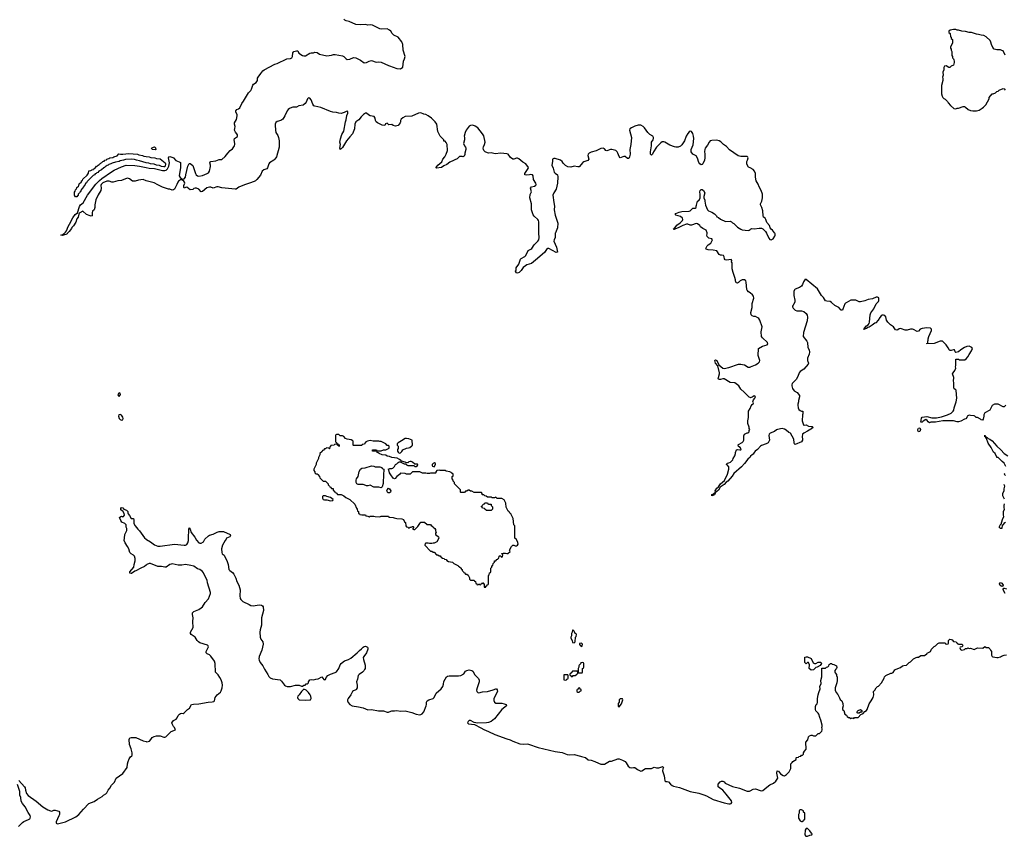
# Model space of a CAD drawing. Header units: inches. Extents: x 2494115 to 2685112, y 774173 to 915163.
# Tile 59 of 215: x 2537904 to 2554211, y 860008 to 873540. Entities that reach past the tile are written whole.
import ezdxf

# ---------------------------------------------------------------- set-up
doc = ezdxf.new("R2010")
doc.units = ezdxf.units.IN
doc.header["$MEASUREMENT"] = 0
for name, color, linetype in [('C5836', 7, 'Continuous'), ('C5837', 7, 'Continuous'), ('C5846', 7, 'Continuous'), ('C5847', 7, 'Continuous'), ('C5856', 7, 'Continuous'), ('C5857', 7, 'Continuous')]:
    doc.layers.add(name, color=color, linetype=linetype)

msp = doc.modelspace()

# ---------------------------------------------------------------- linework, layer by layer
at = {"layer": 'C5836', "color": 5, "elevation": 60}
for points in [[(2538696, 870000), (2538690, 869994), (2538670, 869981), (2538610, 869964), (2538588, 869968), (2538618, 869978), (2538626, 869974), (2538629, 869990), (2538642, 869998), (2538645, 870000)], [(2540000, 864501), (2539970, 864479), (2539910, 864453), (2539830, 864409), (2539810, 864404), (2539755, 864365), (2539750, 864362), (2539730, 864369), (2539729, 864390), (2539795, 864470), (2539799, 864510), (2539819, 864570), (2539819, 864610), (2539808, 864650), (2539789, 864669), (2539750, 864689), (2539730, 864709), (2539709, 864769), (2539689, 864810), (2539649, 864870), (2539635, 864910), (2539642, 864950), (2539644, 865010), (2539670, 865054), (2539676, 865076), (2539678, 865110), (2539667, 865133), (2539666, 865170), (2539646, 865190), (2539596, 865216), (2539580, 865240), (2539558, 865290), (2539562, 865298), (2539589, 865311), (2539610, 865302), (2539626, 865310), (2539638, 865330), (2539636, 865356), (2539615, 865395), (2539586, 865410), (2539580, 865420), (2539580, 865440), (2539590, 865454), (2539610, 865451), (2539631, 865431), (2539674, 865410), (2539694, 865390), (2539694, 865370), (2539702, 865350), (2539725, 865325), (2539750, 865274), (2539790, 865272), (2539796, 865250), (2539792, 865208), (2539796, 865190), (2539816, 865150), (2539859, 865099), (2539890, 865071), (2539973, 864953), (2540000, 864929)], [(2537890, 860934), (2537983, 860830), (2537993, 860810), (2538001, 860770), (2538018, 860718), (2538043, 860683), (2538176, 860590), (2538290, 860498), (2538370, 860447), (2538414, 860430), (2538434, 860426), (2538470, 860442), (2538490, 860442), (2538530, 860432), (2538550, 860422), (2538562, 860410), (2538565, 860370), (2538551, 860349), (2538508, 860250), (2538510, 860226), (2538530, 860216), (2538550, 860218), (2538663, 860250), (2538833, 860330), (2538882, 860370), (2538961, 860459), (2539051, 860549), (2539137, 860583), (2539190, 860625), (2539270, 860667), (2539292, 860688), (2539330, 860714), (2539346, 860730), (2539367, 860770), (2539396, 860804), (2539426, 860854), (2539475, 860905), (2539504, 860970), (2539614, 861050), (2539682, 861150), (2539689, 861210), (2539699, 861250), (2539715, 861290), (2539738, 861322), (2539760, 861340), (2539768, 861352), (2539769, 861390), (2539750, 861458), (2539723, 861530), (2539718, 861610), (2539730, 861637), (2539750, 861645), (2539830, 861643), (2539950, 861591), (2540000, 861578)], [(2537882, 860170), (2537950, 860238), (2537970, 860251), (2538050, 860285), (2538070, 860298), (2538079, 860310), (2538083, 860330), (2538078, 860350), (2538042, 860402), (2537995, 860495), (2537950, 860550), (2537930, 860590), (2537921, 860650), (2537909, 860690), (2537905, 860750), (2537866, 860866)]]:
    msp.add_lwpolyline(points, dxfattribs=at)
at = {"layer": 'C5836', "color": 5, "elevation": 80}
for points in [[(2539550, 867356), (2539530, 867330), (2539534, 867310), (2539550, 867298), (2539570, 867317), (2539575, 867330), (2539570, 867353)], [(2539570, 866995), (2539547, 866993), (2539540, 866970), (2539550, 866933), (2539570, 866913), (2539590, 866906), (2539610, 866911), (2539617, 866930), (2539614, 866954), (2539590, 866986)]]:
    msp.add_lwpolyline(points, close=True, dxfattribs=at)
at = {"layer": 'C5837', "color": 5, "elevation": 60}
for points in [[(2540000, 871170), (2539998, 871170), (2539890, 871202), (2539838, 871210), (2539803, 871223), (2539750, 871230), (2539657, 871223), (2539622, 871210), (2539570, 871201), (2539550, 871190), (2539490, 871181), (2539435, 871165), (2539416, 871150), (2539380, 871140), (2539371, 871130), (2539355, 871125), (2539338, 871110), (2539319, 871101), (2539311, 871090), (2539296, 871084), (2539258, 871050), (2539213, 871027), (2539196, 871010), (2539179, 871001), (2539171, 870990), (2539154, 870986), (2539142, 870970), (2539122, 870958), (2539022, 870858), (2539010, 870838), (2538995, 870825), (2538990, 870809), (2538954, 870766), (2538950, 870749), (2538937, 870743), (2538921, 870719), (2538910, 870689), (2538898, 870682), (2538895, 870670), (2538874, 870646), (2538870, 870629), (2538860, 870620), (2538850, 870602), (2538830, 870602), (2538820, 870620), (2538810, 870629), (2538810, 870682), (2538824, 870696), (2538830, 870722), (2538844, 870736), (2538850, 870758), (2538878, 870782), (2538886, 870794), (2538890, 870818), (2538926, 870854), (2538930, 870870), (2538943, 870877), (2538950, 870896), (2539019, 870961), (2539030, 870982), (2539045, 870995), (2539050, 871038), (2539080, 871040), (2539095, 871045), (2539098, 871050), (2539124, 871056), (2539129, 871070), (2539146, 871074), (2539166, 871094), (2539175, 871110), (2539187, 871113), (2539203, 871130), (2539221, 871139), (2539229, 871150), (2539245, 871155), (2539255, 871170), (2539267, 871173), (2539281, 871190), (2539304, 871196), (2539315, 871210), (2539341, 871219), (2539349, 871230), (2539382, 871238), (2539395, 871250), (2539444, 871256), (2539465, 871270), (2539518, 871282), (2539544, 871316), (2539571, 871311), (2539610, 871312), (2539710, 871324), (2539855, 871310), (2539878, 871298), (2539939, 871290), (2539959, 871279), (2540000, 871275)], [(2538645, 870000), (2538661, 870019), (2538677, 870043), (2538706, 870114), (2538730, 870151), (2538784, 870256), (2538825, 870310), (2538862, 870338), (2538897, 870443), (2538913, 870470), (2538956, 870504), (2539028, 870632), (2539165, 870815), (2539225, 870875), (2539267, 870910), (2539423, 871017), (2539470, 871044), (2539590, 871100), (2539670, 871129), (2539810, 871125), (2539890, 871114), (2540000, 871092)], [(2540000, 870872), (2539950, 870889), (2539870, 870882), (2539816, 870864), (2539790, 870862), (2539770, 870865), (2539723, 870903), (2539690, 870914), (2539656, 870904), (2539590, 870875), (2539528, 870872), (2539450, 870849), (2539429, 870850), (2539384, 870864), (2539350, 870866), (2539283, 870837), (2539256, 870810), (2539250, 870790), (2539253, 870750), (2539248, 870710), (2539201, 870639), (2539165, 870555), (2539151, 870471), (2539151, 870430), (2539136, 870390), (2539111, 870369), (2539103, 870337), (2539106, 870310), (2539102, 870290), (2539090, 870286), (2539070, 870289), (2539008, 870310), (2538950, 870368), (2538898, 870342), (2538887, 870333), (2538881, 870319), (2538871, 870269), (2538850, 870238), (2538835, 870185), (2538797, 870123), (2538770, 870094), (2538763, 870077), (2538724, 870030), (2538696, 870000)]]:
    msp.add_lwpolyline(points, dxfattribs=at)
at = {"layer": 'C5846', "color": 5, "elevation": 60}
for points in [[(2546775, 870000), (2546772, 869928), (2546756, 869890), (2546753, 869870), (2546796, 869770), (2546812, 869690), (2546790, 869684), (2546670, 869749), (2546650, 869749), (2546630, 869732), (2546598, 869682), (2546445, 869555), (2546415, 869525), (2546379, 869501), (2546304, 869476), (2546279, 869461), (2546245, 869435), (2546219, 869401), (2546210, 869382), (2546178, 869350), (2546150, 869338), (2546130, 869346), (2546122, 869362), (2546109, 869370), (2546122, 869378), (2546127, 869393), (2546129, 869430), (2546169, 869490), (2546199, 869570), (2546210, 869585), (2546270, 869617), (2546287, 869633), (2546325, 869715), (2546370, 869737), (2546385, 869750), (2546425, 869810), (2546460, 869840), (2546487, 869870), (2546500, 869890), (2546507, 869930), (2546504, 870000)], [(2550000, 869011), (2549975, 869030), (2549950, 869058), (2549945, 869070), (2549935, 869190), (2549928, 869210), (2549910, 869228), (2549870, 869229), (2549838, 869210), (2549810, 869184), (2549790, 869175), (2549770, 869178), (2549759, 869210), (2549759, 869230), (2549750, 869266), (2549719, 869350), (2549704, 869410), (2549702, 869510), (2549695, 869530), (2549698, 869550), (2549690, 869566), (2549610, 869557), (2549590, 869562), (2549577, 869577), (2549569, 869610), (2549558, 869630), (2549530, 869639), (2549510, 869639), (2549488, 869650), (2549449, 869709), (2549390, 869721), (2549306, 869726), (2549275, 869735), (2549269, 869750), (2549290, 869790), (2549309, 869811), (2549350, 869838), (2549378, 869890), (2549366, 869910), (2549320, 869920), (2549289, 869949), (2549282, 869970), (2549289, 869990), (2549289, 870000)], [(2550000, 867279), (2549985, 867285), (2549905, 867370), (2549850, 867419), (2549812, 867472), (2549750, 867522), (2549670, 867529), (2549570, 867588), (2549550, 867588), (2549510, 867575), (2549490, 867575), (2549481, 867581), (2549475, 867590), (2549477, 867610), (2549494, 867670), (2549495, 867690), (2549464, 867804), (2549430, 867848), (2549415, 867890), (2549430, 867905), (2549450, 867892), (2549481, 867821), (2549548, 867768), (2549570, 867758), (2549650, 867778), (2549810, 867831), (2549850, 867831), (2549876, 867824), (2549910, 867822), (2549970, 867782), (2550000, 867784)], [(2550000, 866288), (2549963, 866257), (2549910, 866184), (2549856, 866130), (2549730, 866022), (2549703, 865977), (2549630, 865895), (2549603, 865877), (2549570, 865839), (2549506, 865794), (2549479, 865741), (2549422, 865702), (2549428, 865712), (2549425, 865730), (2549450, 865776), (2549480, 865800), (2549510, 865851), (2549576, 865904), (2549629, 866010), (2549648, 866092), (2549648, 866128), (2549622, 866162), (2549609, 866170), (2549610, 866174), (2549626, 866190), (2549650, 866196), (2549678, 866210), (2549714, 866246), (2549722, 866270), (2549749, 866311), (2549762, 866350), (2549762, 866370), (2549778, 866410), (2549790, 866418), (2549830, 866412), (2549850, 866414), (2549855, 866430), (2549838, 866450), (2549810, 866468), (2549806, 866494), (2549810, 866502), (2549870, 866532), (2549888, 866550), (2549895, 866570), (2549899, 866610), (2549896, 866644), (2549909, 866671), (2549950, 866694), (2549970, 866694), (2549987, 866713), (2549988, 866732), (2549998, 866750), (2549988, 866768), (2549988, 866790), (2549962, 866850), (2549962, 866890), (2549975, 866950), (2549975, 867050), (2550000, 867099)], [(2540000, 864929), (2540004, 864924), (2540070, 864889), (2540137, 864837), (2540190, 864817), (2540230, 864814), (2540470, 864851), (2540628, 864832), (2540650, 864834), (2540670, 864844), (2540690, 864870), (2540700, 864910), (2540700, 864990), (2540705, 865050), (2540703, 865090), (2540710, 865118), (2540730, 865098), (2540744, 865044), (2540806, 864966), (2540833, 864913), (2540870, 864871), (2540890, 864867), (2540910, 864867), (2540950, 864887), (2540973, 864930), (2541030, 864987), (2541050, 864997), (2541110, 865013), (2541173, 865047), (2541210, 865059), (2541278, 865058), (2541392, 865010), (2541394, 864990), (2541382, 864970), (2541331, 864949), (2541325, 864930), (2541308, 864912), (2541264, 864830), (2541247, 864773), (2541251, 864711), (2541256, 864690), (2541289, 864669), (2541297, 864657), (2541342, 864562), (2541358, 864510), (2541369, 864430), (2541386, 864410), (2541430, 864381), (2541452, 864352), (2541484, 864284), (2541500, 864230), (2541536, 864170), (2541558, 864090), (2541550, 863990), (2541557, 863950), (2541565, 863930), (2541598, 863898), (2541706, 863850), (2541732, 863830), (2541772, 863828), (2541870, 863845), (2541910, 863838), (2541927, 863827), (2541938, 863810), (2541943, 863750), (2541910, 863630), (2541910, 863508), (2541886, 863430), (2541880, 863390), (2541885, 863305), (2541897, 863277), (2541931, 863230), (2541937, 863190), (2541914, 863090), (2541868, 862990), (2541864, 862950), (2541868, 862928), (2541888, 862888), (2541930, 862832), (2541957, 862777), (2542013, 862690), (2542030, 862655), (2542050, 862634), (2542090, 862616), (2542218, 862598), (2542241, 862581), (2542290, 862514), (2542304, 862504), (2542332, 862492), (2542390, 862491), (2542470, 862511), (2542530, 862512), (2542570, 862494), (2542590, 862494), (2542610, 862514), (2542630, 862514), (2542648, 862532), (2542670, 862534), (2542688, 862552), (2542689, 862570), (2542710, 862598), (2542730, 862605), (2542770, 862599), (2542811, 862611), (2542850, 862616), (2542910, 862652), (2542944, 862604), (2542950, 862601), (2542970, 862606), (2542982, 862638), (2543009, 862670), (2543050, 862696), (2543130, 862723), (2543150, 862734), (2543192, 862790), (2543213, 862847), (2543229, 862871), (2543260, 862900), (2543284, 862916), (2543350, 862940), (2543390, 862962), (2543494, 863046), (2543530, 863084), (2543567, 863113), (2543590, 863141), (2543610, 863154), (2543630, 863159), (2543663, 863143), (2543671, 863130), (2543671, 863110), (2543647, 863050), (2543601, 862990), (2543594, 862970), (2543597, 862937), (2543625, 862845), (2543627, 862810), (2543624, 862790), (2543617, 862770), (2543603, 862750), (2543583, 862730), (2543527, 862690), (2543511, 862670), (2543499, 862610), (2543485, 862570), (2543495, 862510), (2543491, 862470), (2543479, 862441), (2543470, 862434), (2543430, 862421), (2543416, 862410), (2543388, 862350), (2543346, 862294), (2543335, 862270), (2543334, 862250), (2543345, 862225), (2543374, 862194), (2543410, 862172), (2543514, 862154), (2543590, 862136), (2543670, 862105), (2543730, 862107), (2543849, 862089), (2543930, 862088), (2543990, 862063), (2544010, 862064), (2544050, 862083), (2544070, 862086), (2544110, 862085), (2544150, 862090), (2544210, 862080), (2544290, 862088), (2544400, 862060), (2544470, 862033), (2544530, 862022), (2544550, 862026), (2544570, 862038), (2544596, 862070), (2544634, 862170), (2544640, 862190), (2544641, 862230), (2544650, 862250), (2544679, 862270), (2544750, 862294), (2544770, 862308), (2544802, 862378), (2544882, 862450), (2544910, 862492), (2544923, 862530), (2544927, 862573), (2544972, 862648), (2544990, 862659), (2545015, 862665), (2545170, 862668), (2545210, 862675), (2545258, 862702), (2545290, 862745), (2545310, 862758), (2545350, 862765), (2545390, 862756), (2545410, 862742), (2545441, 862681), (2545502, 862622), (2545515, 862595), (2545515, 862570), (2545510, 862550), (2545479, 862470), (2545471, 862430), (2545475, 862410), (2545490, 862391), (2545510, 862388), (2545570, 862402), (2545650, 862410), (2545745, 862435), (2545790, 862454), (2545802, 862450), (2545814, 862434), (2545819, 862410), (2545757, 862290), (2545756, 862256), (2545767, 862230), (2545790, 862216), (2545888, 862212), (2545930, 862202), (2545961, 862190), (2545966, 862170), (2545888, 862110), (2545768, 861952), (2545710, 861910), (2545670, 861893), (2545634, 861886), (2545484, 861884), (2545430, 861892), (2545370, 861927), (2545350, 861927), (2545330, 861912), (2545318, 861890), (2545339, 861870), (2545439, 861859), (2545544, 861804), (2545590, 861775), (2545670, 861745), (2545776, 861696), (2545970, 861623), (2546030, 861607), (2546070, 861586), (2546190, 861540), (2546248, 861532), (2546310, 861539), (2546330, 861536), (2546490, 861480), (2546773, 861413), (2546890, 861395), (2546970, 861365), (2547010, 861358), (2547090, 861362), (2547190, 861337), (2547210, 861328), (2547273, 861313), (2547317, 861277), (2547370, 861268), (2547430, 861250), (2547490, 861218), (2547530, 861204), (2547570, 861202), (2547590, 861205), (2547670, 861253), (2547705, 861255), (2547809, 861291), (2547830, 861291), (2547890, 861271), (2547930, 861247), (2547950, 861223), (2547982, 861170), (2548010, 861147), (2548030, 861143), (2548070, 861150), (2548090, 861148), (2548134, 861114), (2548190, 861087), (2548210, 861090), (2548270, 861129), (2548367, 861133), (2548410, 861151), (2548450, 861142), (2548490, 861145), (2548542, 861158), (2548550, 861164), (2548567, 861150), (2548556, 861124), (2548552, 861090), (2548580, 861010), (2548586, 860970), (2548587, 860927), (2548598, 860918), (2548630, 860916), (2548650, 860908), (2548683, 860870), (2548708, 860850), (2548730, 860841), (2548830, 860818), (2549010, 860748), (2549150, 860720), (2549236, 860696), (2549279, 860679), (2549390, 860618), (2549570, 860564), (2549650, 860546), (2549670, 860546), (2549688, 860552), (2549701, 860570), (2549694, 860594), (2549607, 860707), (2549547, 860770), (2549492, 860810), (2549475, 860830), (2549475, 860870), (2549507, 860913), (2549530, 860922), (2549550, 860920), (2549570, 860909), (2549590, 860889), (2549710, 860835), (2549823, 860803), (2549950, 860757), (2549970, 860754), (2549990, 860758), (2550000, 860763)], [(2540000, 861578), (2540010, 861576), (2540054, 861586), (2540078, 861610), (2540096, 861644), (2540130, 861662), (2540170, 861671), (2540230, 861671), (2540290, 861651), (2540310, 861651), (2540323, 861657), (2540410, 861742), (2540486, 861770), (2540468, 861810), (2540449, 861829), (2540429, 861869), (2540424, 861890), (2540450, 861925), (2540493, 861950), (2540510, 861972), (2540529, 862010), (2540549, 862030), (2540570, 862045), (2540590, 862046), (2540610, 862041), (2540630, 862056), (2540684, 862110), (2540719, 862130), (2540750, 862191), (2540782, 862198), (2540870, 862204), (2541026, 862230), (2541090, 862234), (2541118, 862242), (2541129, 862251), (2541143, 862310), (2541156, 862330), (2541173, 862350), (2541230, 862398), (2541243, 862417), (2541260, 862470), (2541261, 862510), (2541256, 862550), (2541239, 862599), (2541219, 862639), (2541190, 862683), (2541147, 862727), (2541141, 862870), (2541132, 862910), (2541070, 862995), (2541050, 863014), (2541009, 863029), (2540994, 863050), (2540993, 863070), (2541029, 863150), (2541023, 863163), (2541013, 863173), (2540890, 863216), (2540864, 863230), (2540845, 863250), (2540809, 863310), (2540746, 863350), (2540732, 863370), (2540734, 863390), (2540778, 863470), (2540769, 863570), (2540779, 863630), (2540764, 863684), (2540767, 863710), (2540790, 863731), (2540870, 863767), (2540910, 863793), (2540930, 863813), (2540978, 863882), (2541030, 863945), (2541066, 864030), (2541066, 864050), (2541013, 864210), (2541007, 864250), (2540974, 864314), (2540950, 864374), (2540930, 864397), (2540887, 864427), (2540850, 864440), (2540790, 864483), (2540736, 864496), (2540650, 864510), (2540590, 864502), (2540530, 864502), (2540430, 864523), (2540410, 864520), (2540389, 864511), (2540330, 864469), (2540310, 864469), (2540250, 864478), (2540190, 864479), (2540070, 864529), (2540050, 864529), (2540011, 864510), (2540000, 864501)]]:
    msp.add_lwpolyline(points, dxfattribs=at)
at = {"layer": 'C5846', "color": 5}
for points, elevation in [([(2543190, 866666), (2543150, 866666), (2543138, 866662), (2543134, 866650), (2543134, 866550), (2543138, 866538), (2543153, 866533), (2543158, 866518), (2543173, 866513), (2543178, 866498), (2543193, 866493), (2543194, 866470), (2543187, 866467), (2543182, 866482), (2543168, 866488), (2543162, 866502), (2543130, 866506), (2543118, 866502), (2543112, 866488), (2543058, 866482), (2543053, 866467), (2543038, 866462), (2543034, 866430), (2543030, 866426), (2543022, 866442), (2542990, 866446), (2542978, 866442), (2542973, 866427), (2542950, 866426), (2542933, 866407), (2542918, 866402), (2542913, 866387), (2542874, 866350), (2542874, 866330), (2542853, 866287), (2542852, 866268), (2542812, 866190), (2542812, 866168), (2542774, 866090), (2542774, 866070), (2542794, 866050), (2542794, 866030), (2542810, 866014), (2542830, 866014), (2542842, 866002), (2542872, 865972), (2542874, 865950), (2542930, 865894), (2542970, 865894), (2543014, 865850), (2543014, 865830), (2543034, 865810), (2543038, 865798), (2543050, 865794), (2543070, 865774), (2543090, 865774), (2543094, 865770), (2543098, 865738), (2543112, 865732), (2543118, 865718), (2543134, 865710), (2543138, 865698), (2543150, 865694), (2543170, 865674), (2543230, 865674), (2543274, 865650), (2543304, 865624), (2543374, 865590), (2543454, 865510), (2543484, 865444), (2543494, 865430), (2543498, 865398), (2543514, 865390), (2543518, 865358), (2543532, 865352), (2543538, 865338), (2543573, 865333), (2543630, 865334), (2543638, 865318), (2543670, 865314), (2543690, 865302), (2543710, 865312), (2543768, 865312), (2543790, 865305), (2543870, 865302), (2543890, 865312), (2543990, 865314), (2544010, 865312), (2544018, 865298), (2544030, 865294), (2544090, 865292), (2544104, 865284), (2544130, 865282), (2544150, 865272), (2544231, 865271), (2544258, 865258), (2544278, 865218), (2544294, 865210), (2544302, 865150), (2544310, 865134), (2544330, 865132), (2544350, 865114), (2544362, 865118), (2544366, 865130), (2544390, 865131), (2544410, 865142), (2544420, 865140), (2544434, 865130), (2544414, 865110), (2544418, 865098), (2544430, 865094), (2544450, 865094), (2544500, 865140), (2544530, 865194), (2544550, 865214), (2544610, 865212), (2544650, 865174), (2544710, 865172), (2544720, 865160), (2544744, 865144), (2544752, 865132), (2544782, 865110), (2544792, 865090), (2544792, 865070), (2544802, 865050), (2544792, 865030), (2544792, 865010), (2544837, 864977), (2544842, 864970), (2544845, 864950), (2544812, 864888), (2544770, 864868), (2544750, 864868), (2544730, 864858), (2544690, 864858), (2544667, 864867), (2544633, 864867), (2544618, 864862), (2544614, 864830), (2544710, 864734), (2544732, 864732), (2544750, 864714), (2544770, 864714), (2544810, 864674), (2544832, 864672), (2544850, 864654), (2544870, 864654), (2544878, 864638), (2544894, 864630), (2544898, 864618), (2544932, 864612), (2544938, 864598), (2544970, 864594), (2544978, 864578), (2545004, 864564), (2545073, 864553), (2545094, 864530), (2545158, 864498), (2545170, 864482), (2545190, 864474), (2545214, 864450), (2545218, 864438), (2545234, 864430), (2545234, 864410), (2545253, 864393), (2545258, 864378), (2545270, 864374), (2545290, 864354), (2545310, 864354), (2545333, 864333), (2545352, 864292), (2545354, 864270), (2545370, 864254), (2545430, 864254), (2545438, 864238), (2545454, 864230), (2545458, 864198), (2545473, 864193), (2545478, 864178), (2545490, 864174), (2545502, 864178), (2545510, 864194), (2545518, 864178), (2545530, 864174), (2545542, 864178), (2545547, 864193), (2545562, 864198), (2545570, 864214), (2545578, 864198), (2545594, 864190), (2545594, 864150), (2545598, 864138), (2545610, 864134), (2545622, 864138), (2545627, 864153), (2545642, 864158), (2545647, 864173), (2545662, 864178), (2545666, 864190), (2545666, 864330), (2545682, 864338), (2545687, 864373), (2545702, 864378), (2545706, 864390), (2545706, 864450), (2545726, 864470), (2545726, 864490), (2545742, 864498), (2545746, 864530), (2545766, 864550), (2545770, 864574), (2545790, 864574), (2545807, 864593), (2545822, 864598), (2545827, 864613), (2545842, 864618), (2545846, 864650), (2545850, 864654), (2545873, 864653), (2545878, 864638), (2545890, 864634), (2545902, 864638), (2545906, 864670), (2545887, 864687), (2545887, 864693), (2545910, 864702), (2545950, 864702), (2545970, 864692), (2545990, 864694), (2546026, 864730), (2546018, 864750), (2546048, 864810), (2546070, 864832), (2546090, 864832), (2546110, 864822), (2546130, 864822), (2546150, 864834), (2546158, 864850), (2546156, 864876), (2546130, 864926), (2546106, 864950), (2546106, 865150), (2546088, 865168), (2546075, 865275), (2546038, 865350), (2546023, 865363), (2546010, 865386), (2545996, 865396), (2545960, 865460), (2545954, 865530), (2545930, 865586), (2545887, 865607), (2545810, 865606), (2545790, 865626), (2545770, 865618), (2545730, 865618), (2545710, 865626), (2545650, 865626), (2545630, 865646), (2545607, 865647), (2545590, 865666), (2545570, 865666), (2545566, 865670), (2545566, 865690), (2545550, 865706), (2545430, 865706), (2545390, 865728), (2545368, 865728), (2545350, 865746), (2545330, 865746), (2545312, 865728), (2545290, 865726), (2545270, 865706), (2545210, 865706), (2545206, 865710), (2545206, 865750), (2545106, 865850), (2545106, 865870), (2545086, 865890), (2545086, 865910), (2545066, 865930), (2545066, 865970), (2545082, 865978), (2545086, 866010), (2545063, 866023), (2545050, 866038), (2545027, 866047), (2544970, 866058), (2544950, 866068), (2544870, 866068), (2544850, 866074), (2544813, 866067), (2544794, 866050), (2544794, 866030), (2544790, 866026), (2544710, 866026), (2544690, 866018), (2544650, 866018), (2544630, 866026), (2544573, 866027), (2544530, 866046), (2544410, 866046), (2544370, 866006), (2544313, 866007), (2544290, 866018), (2544210, 866028), (2544196, 866004), (2544148, 865972), (2544121, 865939), (2544110, 865933), (2544090, 865945), (2544050, 865995), (2544031, 866030), (2544018, 866078), (2544006, 866094), (2544036, 866104), (2544070, 866105), (2544086, 866110), (2544110, 866134), (2544126, 866170), (2544150, 866182), (2544170, 866202), (2544188, 866212), (2544214, 866214), (2544214, 866210), (2544270, 866182), (2544298, 866178), (2544310, 866162), (2544333, 866153), (2544432, 866152), (2544450, 866134), (2544470, 866134), (2544490, 866154), (2544498, 866170), (2544490, 866175), (2544450, 866175), (2544410, 866209), (2544390, 866217), (2544370, 866219), (2544350, 866214), (2544330, 866198), (2544300, 866200), (2544286, 866210), (2544226, 866226), (2544226, 866230), (2544215, 866235), (2544194, 866254), (2544155, 866275), (2544070, 866285), (2544030, 866304), (2543990, 866309), (2543970, 866322), (2543906, 866330), (2543858, 866350), (2543843, 866363), (2543826, 866370), (2543822, 866382), (2543746, 866390), (2543746, 866410), (2543750, 866414), (2543812, 866412), (2543818, 866398), (2543830, 866394), (2543890, 866394), (2543930, 866412), (2543967, 866413), (2544022, 866438), (2544026, 866470), (2544010, 866486), (2543990, 866486), (2543966, 866510), (2543890, 866548), (2543870, 866548), (2543850, 866555), (2543756, 866556), (2543710, 866568), (2543664, 866556), (2543638, 866542), (2543632, 866528), (2543618, 866522), (2543613, 866507), (2543578, 866502), (2543570, 866486), (2543430, 866486), (2543426, 866490), (2543426, 866550), (2543422, 866562), (2543396, 866576), (2543330, 866586), (2543302, 866602), (2543275, 866635), (2543250, 866646), (2543210, 866646)], 80), ([(2544310, 866602), (2544290, 866599), (2544230, 866559), (2544172, 866530), (2544154, 866510), (2544154, 866490), (2544174, 866470), (2544173, 866433), (2544164, 866416), (2544162, 866390), (2544170, 866374), (2544190, 866354), (2544210, 866362), (2544235, 866385), (2544250, 866412), (2544310, 866442), (2544344, 866444), (2544366, 866450), (2544400, 866480), (2544408, 866490), (2544406, 866570), (2544350, 866595)], 80), ([(2543792, 866132), (2543870, 866132), (2543900, 866120), (2543910, 866105), (2543934, 866094), (2543937, 866077), (2543929, 866011), (2543926, 865854), (2543910, 865798), (2543890, 865782), (2543850, 865795), (2543770, 865795), (2543710, 865829), (2543670, 865815), (2543650, 865814), (2543610, 865833), (2543590, 865837), (2543510, 865837), (2543490, 865848), (2543479, 865870), (2543478, 865910), (2543485, 865930), (2543512, 865970), (2543528, 866052), (2543546, 866094), (2543570, 866107), (2543626, 866114), (2543730, 866145), (2543770, 866142)], 80), ([(2544774, 866194), (2544750, 866188), (2544738, 866170), (2544738, 866150), (2544743, 866143), (2544770, 866132), (2544789, 866170), (2544788, 866188)], 80), ([(2544010, 865697), (2544002, 865702), (2543984, 865730), (2543990, 865750), (2544010, 865776), (2544030, 865765), (2544052, 865732), (2544047, 865710), (2544030, 865698)], 80), ([(2542970, 865649), (2542931, 865649), (2542921, 865639), (2542919, 865610), (2542932, 865590), (2542950, 865583), (2542990, 865584), (2543050, 865568), (2543088, 865572), (2543098, 865590), (2543050, 865624), (2542990, 865639)], 80), ([(2549370, 865648), (2549366, 865650), (2549369, 865651), (2549370, 865671), (2549396, 865684), (2549410, 865702), (2549420, 865700), (2549422, 865690), (2549411, 865669), (2549382, 865658)], 60), ([(2545670, 865514), (2545710, 865514), (2545714, 865510), (2545714, 865490), (2545734, 865470), (2545734, 865430), (2545710, 865406), (2545630, 865406), (2545622, 865422), (2545607, 865427), (2545602, 865442), (2545570, 865446), (2545562, 865462), (2545550, 865466), (2545548, 865472), (2545562, 865478), (2545567, 865493), (2545587, 865513), (2545602, 865518), (2545610, 865534), (2545650, 865534), (2545658, 865518)], 80), ([(2547070, 863426), (2547058, 863422), (2547054, 863390), (2547042, 863370), (2547042, 863330), (2547032, 863310), (2547032, 863290), (2547054, 863250), (2547058, 863218), (2547090, 863214), (2547106, 863230), (2547108, 863310), (2547122, 863318), (2547126, 863350), (2547122, 863362), (2547106, 863370), (2547090, 863406)], 80), ([(2547210, 863206), (2547178, 863202), (2547174, 863190), (2547178, 863178), (2547193, 863173), (2547198, 863158), (2547210, 863154), (2547222, 863158), (2547226, 863190)], 80), ([(2547230, 862886), (2547198, 862882), (2547193, 862867), (2547170, 862846), (2547162, 862830), (2547162, 862810), (2547154, 862790), (2547154, 862730), (2547158, 862718), (2547170, 862714), (2547210, 862714), (2547222, 862718), (2547226, 862730), (2547226, 862790), (2547242, 862798), (2547246, 862810), (2547246, 862870), (2547242, 862882)], 80), ([(2546970, 862686), (2546930, 862686), (2546918, 862682), (2546914, 862670), (2546914, 862610), (2546918, 862598), (2546950, 862594), (2546962, 862598), (2546967, 862613), (2546982, 862618), (2546986, 862630), (2546986, 862670), (2546982, 862682)], 80), ([(2547130, 862746), (2547070, 862746), (2547058, 862742), (2547053, 862727), (2547038, 862722), (2547033, 862707), (2547018, 862702), (2547014, 862690), (2547018, 862678), (2547033, 862673), (2547038, 862658), (2547050, 862654), (2547062, 862658), (2547070, 862674), (2547110, 862674), (2547122, 862678), (2547127, 862693), (2547142, 862698), (2547146, 862710), (2547142, 862742)], 80), ([(2542610, 862446), (2542572, 862408), (2542532, 862350), (2542512, 862330), (2542505, 862310), (2542511, 862290), (2542534, 862270), (2542630, 862263), (2542710, 862267), (2542718, 862270), (2542729, 862291), (2542724, 862330), (2542714, 862350), (2542689, 862390), (2542650, 862428)], 60), ([(2547170, 862466), (2547158, 862462), (2547153, 862447), (2547138, 862442), (2547134, 862430), (2547134, 862410), (2547150, 862394), (2547170, 862394), (2547187, 862413), (2547202, 862418), (2547206, 862430), (2547202, 862442), (2547187, 862447), (2547182, 862462)], 80), ([(2547890, 862286), (2547850, 862286), (2547834, 862270), (2547832, 862228), (2547814, 862210), (2547814, 862170), (2547818, 862158), (2547830, 862154), (2547870, 862202), (2547894, 862270)], 80)]:
    msp.add_lwpolyline(points, close=True, dxfattribs=dict(at, elevation=elevation))
at = {"layer": 'C5847', "color": 5, "elevation": 60}
for points in [[(2540000, 871092), (2540050, 871082), (2540134, 871074), (2540270, 871043), (2540310, 871041), (2540330, 871049), (2540350, 871069), (2540376, 871110), (2540383, 871170), (2540367, 871253), (2540373, 871267), (2540389, 871271), (2540438, 871258), (2540450, 871250), (2540490, 871206), (2540546, 871186), (2540570, 871172), (2540570, 871090), (2540548, 870950), (2540563, 870923), (2540584, 870910), (2540590, 870901), (2540610, 870897), (2540630, 870903), (2540651, 870929), (2540654, 870970), (2540670, 871041), (2540690, 871114), (2540710, 871155), (2540730, 871155), (2540770, 871121), (2540814, 870990), (2540827, 870967), (2540850, 870950), (2540870, 870947), (2540930, 870959), (2541011, 870989), (2541030, 871000), (2541047, 871030), (2541065, 871105), (2541065, 871130), (2541053, 871170), (2541058, 871182), (2541070, 871190), (2541150, 871199), (2541210, 871223), (2541250, 871225), (2541309, 871271), (2541349, 871330), (2541389, 871370), (2541430, 871398), (2541462, 871450), (2541469, 871470), (2541469, 871490), (2541454, 871550), (2541459, 871570), (2541510, 871606), (2541513, 871613), (2541513, 871630), (2541501, 871650), (2541476, 871676), (2541464, 871710), (2541465, 871735), (2541473, 871770), (2541460, 871810), (2541462, 871830), (2541494, 871886), (2541508, 871948), (2541508, 871970), (2541484, 872010), (2541485, 872030), (2541502, 872050), (2541530, 872061), (2541550, 872081), (2541584, 872150), (2541612, 872188), (2541692, 872330), (2541731, 872369), (2541745, 872390), (2541764, 872456), (2541774, 872470), (2541819, 872501), (2541841, 872530), (2541845, 872570), (2541852, 872588), (2541896, 872650), (2541929, 872690), (2541953, 872710), (2542130, 872801), (2542170, 872815), (2542330, 872889), (2542390, 872894), (2542412, 872910), (2542421, 872930), (2542426, 872990), (2542447, 873013), (2542490, 873025), (2542510, 873022), (2542525, 872985), (2542590, 872945), (2542610, 872941), (2542637, 872943), (2542710, 872985), (2542731, 872991), (2542768, 872992), (2542790, 873002), (2542830, 872998), (2542870, 872971), (2542990, 872941), (2543070, 872951), (2543104, 872964), (2543130, 872965), (2543250, 872941), (2543270, 872931), (2543310, 872891), (2543330, 872881), (2543370, 872883), (2543430, 872911), (2543470, 872906), (2543551, 872871), (2543610, 872826), (2543650, 872831), (2543690, 872851), (2543730, 872861), (2543810, 872836), (2543850, 872841), (2543890, 872838), (2544010, 872778), (2544030, 872776), (2544151, 872731), (2544210, 872727), (2544249, 872751), (2544263, 872850), (2544279, 872890), (2544287, 872930), (2544257, 873037), (2544250, 873130), (2544234, 873174), (2544170, 873249), (2544103, 873283), (2544074, 873310), (2544050, 873349), (2544030, 873369), (2543990, 873389), (2543890, 873384), (2543870, 873389), (2543749, 873449), (2543710, 873454), (2543670, 873449), (2543630, 873459), (2543550, 873454), (2543470, 873461), (2543362, 873510), (2543310, 873521), (2543290, 873533), (2543270, 873550)], [(2546504, 870000), (2546502, 870050), (2546504, 870190), (2546498, 870210), (2546485, 870230), (2546424, 870284), (2546408, 870308), (2546382, 870390), (2546382, 870490), (2546355, 870590), (2546358, 870642), (2546383, 870690), (2546364, 870750), (2546382, 870770), (2546430, 870782), (2546450, 870796), (2546456, 870810), (2546454, 870830), (2546415, 870890), (2546411, 870950), (2546397, 870970), (2546370, 870973), (2546350, 870967), (2546290, 870966), (2546269, 870970), (2546269, 870990), (2546328, 871072), (2546330, 871090), (2546289, 871150), (2546239, 871179), (2546170, 871235), (2546150, 871244), (2546130, 871247), (2546090, 871229), (2546070, 871229), (2546035, 871255), (2545993, 871310), (2545970, 871319), (2545870, 871329), (2545777, 871317), (2545710, 871334), (2545670, 871329), (2545650, 871333), (2545612, 871352), (2545592, 871372), (2545584, 871390), (2545581, 871410), (2545586, 871434), (2545605, 871470), (2545611, 871509), (2545590, 871618), (2545570, 871650), (2545490, 871748), (2545450, 871778), (2545409, 871791), (2545370, 871789), (2545350, 871775), (2545298, 871710), (2545281, 871670), (2545266, 871610), (2545271, 871590), (2545271, 871550), (2545256, 871490), (2545271, 871450), (2545285, 871430), (2545291, 871411), (2545291, 871390), (2545276, 871330), (2545275, 871305), (2545264, 871276), (2545250, 871268), (2545234, 871274), (2545187, 871273), (2545150, 871235), (2545110, 871219), (2545090, 871204), (2545030, 871179), (2544978, 871142), (2544930, 871118), (2544890, 871090), (2544810, 871079), (2544803, 871083), (2544801, 871090), (2544815, 871105), (2544830, 871130), (2544893, 871187), (2544913, 871230), (2544947, 871270), (2544970, 871310), (2544989, 871370), (2544982, 871470), (2544970, 871506), (2544950, 871526), (2544930, 871526), (2544926, 871550), (2544868, 871610), (2544829, 871689), (2544814, 871810), (2544784, 871850), (2544722, 871910), (2544670, 871949), (2544630, 871969), (2544597, 871977), (2544550, 871997), (2544509, 871989), (2544397, 871943), (2544290, 871933), (2544250, 871915), (2544221, 871890), (2544211, 871870), (2544211, 871850), (2544205, 871830), (2544191, 871810), (2544170, 871789), (2544130, 871775), (2544090, 871789), (2544070, 871802), (2544020, 871800), (2544007, 871807), (2543990, 871826), (2543965, 871815), (2543951, 871789), (2543906, 871790), (2543830, 871829), (2543808, 871850), (2543798, 871870), (2543794, 871910), (2543776, 871936), (2543707, 871947), (2543682, 871962), (2543650, 871989), (2543630, 871992), (2543599, 871970), (2543559, 871930), (2543520, 871880), (2543470, 871846), (2543457, 871810), (2543449, 871730), (2543414, 871650), (2543370, 871601), (2543318, 871530), (2543250, 871424), (2543230, 871399), (2543210, 871388), (2543204, 871410), (2543216, 871470), (2543209, 871510), (2543216, 871564), (2543240, 871640), (2543270, 871692), (2543299, 871850), (2543310, 871882), (2543323, 871950), (2543338, 871990), (2543336, 872016), (2543330, 872022), (2543310, 872019), (2543279, 872001), (2543230, 871986), (2543190, 871990), (2543150, 872004), (2543090, 872008), (2543050, 872016), (2542890, 872086), (2542790, 872108), (2542775, 872115), (2542759, 872139), (2542732, 872212), (2542710, 872237), (2542690, 872244), (2542670, 872227), (2542647, 872173), (2542631, 872149), (2542599, 872121), (2542529, 872111), (2542490, 872091), (2542470, 872088), (2542430, 872091), (2542410, 872086), (2542370, 872068), (2542349, 872051), (2542332, 872030), (2542295, 871945), (2542263, 871890), (2542231, 871869), (2542168, 871852), (2542146, 871834), (2542136, 871810), (2542134, 871790), (2542138, 871710), (2542148, 871668), (2542180, 871620), (2542193, 871590), (2542204, 871530), (2542202, 871430), (2542156, 871270), (2542132, 871230), (2542113, 871210), (2542039, 871170), (2542028, 871150), (2542010, 871083), (2541995, 871070), (2541950, 871050), (2541922, 871030), (2541890, 870961), (2541831, 870889), (2541810, 870870), (2541790, 870857), (2541708, 870832), (2541630, 870803), (2541536, 870764), (2541490, 870734), (2541470, 870729), (2541250, 870756), (2541190, 870769), (2541170, 870769), (2541110, 870746), (2541070, 870762), (2541045, 870765), (2541006, 870754), (2540930, 870693), (2540910, 870689), (2540869, 870729), (2540830, 870749), (2540810, 870749), (2540790, 870743), (2540770, 870727), (2540730, 870721), (2540670, 870765), (2540650, 870761), (2540630, 870750), (2540621, 870761), (2540621, 870790), (2540638, 870830), (2540632, 870850), (2540622, 870862), (2540602, 870882), (2540590, 870885), (2540570, 870885), (2540534, 870866), (2540521, 870850), (2540509, 870810), (2540466, 870734), (2540450, 870721), (2540430, 870713), (2540390, 870730), (2540370, 870732), (2540270, 870764), (2540190, 870801), (2540130, 870837), (2540023, 870863), (2540000, 870872)], [(2550000, 871083), (2549976, 871096), (2549948, 871148), (2549949, 871189), (2549959, 871210), (2549969, 871250), (2549963, 871263), (2549950, 871273), (2549850, 871273), (2549805, 871285), (2549662, 871382), (2549610, 871437), (2549558, 871470), (2549514, 871514), (2549489, 871530), (2549442, 871542), (2549370, 871538), (2549342, 871530), (2549322, 871510), (2549298, 871462), (2549258, 871410), (2549249, 871390), (2549245, 871355), (2549252, 871310), (2549252, 871248), (2549247, 871213), (2549221, 871150), (2549210, 871139), (2549190, 871134), (2549170, 871149), (2549150, 871173), (2549130, 871245), (2549110, 871282), (2549050, 871310), (2549023, 871350), (2549025, 871390), (2549056, 871464), (2549069, 871570), (2549063, 871610), (2549050, 871653), (2549030, 871685), (2549010, 871692), (2548990, 871682), (2548970, 871656), (2548945, 871610), (2548915, 871530), (2548872, 871468), (2548850, 871445), (2548810, 871430), (2548770, 871428), (2548750, 871432), (2548670, 871461), (2548590, 871508), (2548570, 871515), (2548546, 871514), (2548521, 871499), (2548452, 871428), (2548399, 871350), (2548386, 871310), (2548370, 871294), (2548350, 871310), (2548350, 871350), (2548367, 871450), (2548366, 871490), (2548370, 871510), (2548396, 871550), (2548403, 871570), (2548402, 871590), (2548388, 871610), (2548340, 871640), (2548308, 871668), (2548250, 871750), (2548230, 871771), (2548190, 871790), (2548150, 871792), (2548090, 871777), (2548036, 871750), (2548008, 871730), (2548002, 871710), (2548039, 871590), (2548027, 871470), (2548011, 871390), (2548014, 871310), (2548005, 871270), (2547990, 871241), (2547970, 871240), (2547930, 871273), (2547910, 871275), (2547850, 871253), (2547830, 871274), (2547812, 871330), (2547800, 871350), (2547776, 871370), (2547710, 871391), (2547690, 871390), (2547630, 871368), (2547610, 871370), (2547590, 871398), (2547570, 871412), (2547530, 871406), (2547451, 871369), (2547370, 871346), (2547334, 871330), (2547318, 871310), (2547314, 871290), (2547330, 871229), (2547311, 871209), (2547250, 871186), (2547230, 871174), (2547170, 871104), (2547150, 871101), (2547090, 871112), (2547030, 871098), (2546982, 871102), (2546942, 871122), (2546904, 871164), (2546887, 871190), (2546861, 871210), (2546770, 871240), (2546750, 871241), (2546731, 871230), (2546731, 871189), (2546719, 871130), (2546742, 871082), (2546755, 871015), (2546770, 870998), (2546811, 870971), (2546815, 870935), (2546811, 870829), (2546791, 870730), (2546750, 870668), (2546736, 870630), (2546748, 870510), (2546759, 870450), (2546756, 870390), (2546770, 870302), (2546815, 870170), (2546810, 870090), (2546776, 870010), (2546775, 870000)], [(2540000, 871275), (2540051, 871270), (2540078, 871258), (2540141, 871250), (2540170, 871239), (2540230, 871233), (2540312, 871170), (2540318, 871150), (2540315, 871110), (2540310, 871104), (2540290, 871101), (2540250, 871108), (2540222, 871122), (2540168, 871128), (2540130, 871144), (2540070, 871150), (2540044, 871164), (2540000, 871170)], [(2549289, 870000), (2549289, 870010), (2549274, 870050), (2549217, 870077), (2549182, 870110), (2549169, 870130), (2549130, 870159), (2549110, 870164), (2549030, 870137), (2549010, 870137), (2548972, 870152), (2548949, 870151), (2548888, 870132), (2548810, 870090), (2548765, 870075), (2548750, 870064), (2548730, 870066), (2548729, 870070), (2548743, 870077), (2548749, 870090), (2548761, 870099), (2548786, 870134), (2548845, 870175), (2548879, 870210), (2548889, 870230), (2548882, 870250), (2548850, 870279), (2548770, 870302), (2548758, 870310), (2548769, 870331), (2548826, 870350), (2548870, 870361), (2548990, 870365), (2549008, 870372), (2549050, 870414), (2549090, 870414), (2549106, 870430), (2549106, 870450), (2549116, 870464), (2549128, 870530), (2549158, 870550), (2549175, 870590), (2549176, 870644), (2549169, 870690), (2549174, 870710), (2549190, 870726), (2549210, 870726), (2549231, 870711), (2549251, 870670), (2549235, 870610), (2549236, 870590), (2549251, 870550), (2549251, 870530), (2549264, 870464), (2549298, 870390), (2549310, 870372), (2549370, 870351), (2549410, 870325), (2549442, 870290), (2549452, 870272), (2549480, 870260), (2549510, 870232), (2549593, 870193), (2549670, 870202), (2549694, 870190), (2549712, 870172), (2549730, 870162), (2549790, 870102), (2549847, 870067), (2549870, 870059), (2549970, 870046), (2549986, 870050), (2550000, 870064)]]:
    msp.add_lwpolyline(points, dxfattribs=at)
msp.add_lwpolyline([(2540150, 871385), (2540099, 871390), (2540089, 871410), (2540118, 871430), (2540134, 871434), (2540154, 871414), (2540159, 871390)], close=True, dxfattribs=at)
at = {"layer": 'C5856', "color": 5, "elevation": 60}
for points in [[(2550271, 870000), (2550310, 869919), (2550330, 869897), (2550350, 869891), (2550383, 869910), (2550412, 869950), (2550418, 869970), (2550416, 869990), (2550410, 870000)], [(2554234, 867150), (2554210, 867126), (2554193, 867127), (2554107, 867167), (2554050, 867168), (2554010, 867146), (2553970, 867068), (2553890, 867026), (2553872, 866990), (2553872, 866970), (2553860, 866920), (2553850, 866906), (2553830, 866908), (2553819, 866919), (2553770, 866948), (2553746, 866950), (2553726, 866970), (2553710, 866978), (2553650, 866982), (2553630, 866988), (2553594, 866970), (2553592, 866950), (2553576, 866924), (2553550, 866922), (2553490, 866888), (2553450, 866878), (2553430, 866878), (2553370, 866894), (2553195, 866895), (2553130, 866880), (2553070, 866872), (2552994, 866870), (2552970, 866858), (2552950, 866875), (2552936, 866896), (2552910, 866915), (2552870, 866889), (2552850, 866869), (2552830, 866868), (2552841, 866939), (2552850, 866955), (2552930, 866967), (2553010, 866945), (2553090, 866943), (2553170, 866959), (2553269, 866990), (2553330, 867019), (2553365, 867050), (2553377, 867070), (2553382, 867110), (2553414, 867206), (2553425, 867270), (2553415, 867395), (2553408, 867408), (2553383, 867423), (2553376, 867436), (2553375, 867530), (2553369, 867550), (2553375, 867610), (2553355, 867670), (2553362, 867690), (2553394, 867726), (2553408, 867768), (2553402, 867790), (2553408, 867810), (2553406, 867910), (2553410, 867914), (2553450, 867914), (2553462, 867902), (2553510, 867902), (2553555, 867905), (2553580, 867920), (2553609, 867951), (2553628, 867990), (2553669, 868050), (2553682, 868090), (2553675, 868110), (2553631, 868131), (2553590, 868127), (2553551, 868110), (2553491, 868070), (2553450, 868035), (2553410, 868026), (2553398, 868038), (2553388, 868068), (2553370, 868069), (2553330, 868056), (2553310, 868057), (2553303, 868063), (2553283, 868103), (2553249, 868150), (2553188, 868210), (2553150, 868211), (2553050, 868173), (2552928, 868168), (2552928, 868172), (2552942, 868178), (2552947, 868193), (2552944, 868210), (2552952, 868228), (2552952, 868250), (2552961, 868290), (2553003, 868390), (2553005, 868410), (2552987, 868430), (2552930, 868436), (2552850, 868422), (2552818, 868410), (2552790, 868378), (2552770, 868374), (2552710, 868406), (2552690, 868410), (2552656, 868410), (2552604, 868396), (2552570, 868394), (2552510, 868418), (2552490, 868421), (2552470, 868416), (2552450, 868400), (2552430, 868396), (2552410, 868403), (2552377, 868450), (2552326, 868486), (2552285, 868525), (2552263, 868563), (2552250, 868614), (2552230, 868636), (2552210, 868645), (2552190, 868643), (2552170, 868632), (2552150, 868607), (2552122, 868558), (2552083, 868517), (2552066, 868510), (2552024, 868476), (2551973, 868447), (2551950, 868441), (2551930, 868424), (2551904, 868416), (2551902, 868410), (2551890, 868405), (2551887, 868410), (2551890, 868422), (2551896, 868424), (2551895, 868430), (2551930, 868467), (2551958, 868482), (2551974, 868506), (2551980, 868530), (2551992, 868648), (2552000, 868680), (2552052, 868750), (2552088, 868830), (2552125, 868870), (2552134, 868886), (2552136, 868910), (2552131, 868930), (2552110, 868944), (2552090, 868941), (2552030, 868914), (2551958, 868902), (2551901, 868879), (2551830, 868866), (2551810, 868866), (2551752, 868890), (2551730, 868894), (2551669, 868891), (2551591, 868850), (2551580, 868840), (2551570, 868830), (2551539, 868741), (2551530, 868729), (2551510, 868729), (2551470, 868772), (2551404, 868804), (2551350, 868856), (2551330, 868868), (2551270, 868873), (2551250, 868883), (2551217, 868937), (2551181, 868970), (2551120, 869080), (2550930, 869233), (2550910, 869234), (2550905, 869230), (2550883, 869197), (2550868, 869150), (2550850, 869123), (2550819, 869101), (2550747, 869073), (2550736, 869064), (2550724, 869036), (2550724, 868970), (2550744, 868890), (2550742, 868858), (2550722, 868818), (2550712, 868810), (2550702, 868790), (2550704, 868784), (2550717, 868757), (2550746, 868726), (2550777, 868717), (2550850, 868718), (2550890, 868705), (2550930, 868672), (2550944, 868644), (2550951, 868610), (2550946, 868550), (2550885, 868355), (2550882, 868290), (2550941, 868210), (2550951, 868190), (2550956, 868110), (2550979, 868070), (2550984, 868030), (2550980, 868000), (2550952, 867930), (2550952, 867890), (2550971, 867850), (2550965, 867830), (2550890, 867748), (2550832, 867710), (2550812, 867690), (2550790, 867626), (2550765, 867575), (2550698, 867510), (2550691, 867490), (2550691, 867470), (2550706, 867430), (2550730, 867392), (2550782, 867362), (2550818, 867310), (2550822, 867290), (2550805, 867230), (2550805, 867210), (2550791, 867170), (2550791, 867150), (2550798, 867110), (2550810, 867082), (2550830, 867062), (2550850, 867052), (2550872, 867050), (2550876, 867010), (2550871, 866990), (2550866, 866890), (2550884, 866824), (2550890, 866814), (2550898, 866822), (2550930, 866825), (2550970, 866806), (2551010, 866796), (2551030, 866796), (2551038, 866790), (2551032, 866770), (2550950, 866719), (2550892, 866690), (2550871, 866670), (2550861, 866630), (2550871, 866590), (2550871, 866570), (2550854, 866546), (2550750, 866502), (2550738, 866510), (2550730, 866526), (2550724, 866590), (2550668, 866688), (2550640, 866700), (2550598, 866738), (2550573, 866753), (2550530, 866763), (2550454, 866750), (2550437, 866743), (2550405, 866715), (2550332, 866690), (2550316, 866670), (2550311, 866650), (2550321, 866570), (2550298, 866530), (2550270, 866509), (2550190, 866482), (2550172, 866470), (2550122, 866418), (2550087, 866390), (2550067, 866370), (2550050, 866338), (2550034, 866330), (2550010, 866306), (2550002, 866290), (2550000, 866288)], [(2550000, 867784), (2550010, 867785), (2550090, 867821), (2550135, 867850), (2550155, 867870), (2550162, 867890), (2550159, 867910), (2550135, 867975), (2550138, 868090), (2550209, 868131), (2550286, 868150), (2550295, 868170), (2550288, 868190), (2550207, 868267), (2550189, 868290), (2550187, 868367), (2550199, 868450), (2550163, 868563), (2550146, 868586), (2550130, 868599), (2550090, 868619), (2550063, 868623), (2550035, 868635), (2550018, 868650), (2550015, 868690), (2550034, 868770), (2550035, 868835), (2550063, 868923), (2550057, 868957), (2550040, 868980), (2550000, 869011)], [(2550000, 867099), (2550020, 867140), (2550036, 867164), (2550050, 867174), (2550055, 867190), (2550049, 867211), (2550060, 867240), (2550082, 867270), (2550088, 867290), (2550070, 867308), (2550050, 867298), (2550036, 867284), (2550010, 867275), (2550000, 867279)], [(2554236, 866136), (2554208, 866190), (2554176, 866216), (2554110, 866286), (2554090, 866286), (2554086, 866290), (2554058, 866350), (2554035, 866375), (2553994, 866450), (2553942, 866522), (2553918, 866598), (2553906, 866614), (2553906, 866626), (2553888, 866630), (2553887, 866653), (2553894, 866646), (2553894, 866634), (2553912, 866630), (2553914, 866614), (2553926, 866614), (2553942, 866602), (2553970, 866591), (2554010, 866561), (2554090, 866471), (2554153, 866413), (2554210, 866351), (2554270, 866311)], [(2554230, 865986), (2554209, 866010), (2554219, 866021)], [(2554215, 865595), (2554188, 865650), (2554186, 865670), (2554188, 865692), (2554208, 865730), (2554208, 865768), (2554218, 865810), (2554209, 865831), (2554216, 865844)], [(2554230, 865209), (2554202, 865190), (2554190, 865166), (2554178, 865162), (2554173, 865107), (2554150, 865106), (2554128, 865128), (2554150, 865174), (2554162, 865178), (2554183, 865257), (2554206, 865310), (2554198, 865330), (2554198, 865390), (2554215, 865430), (2554208, 865452), (2554208, 865490), (2554216, 865516)], [(2554227, 864030), (2554193, 864090), (2554195, 864105), (2554202, 864118), (2554210, 864122), (2554247, 864107)], [(2550000, 860763), (2550050, 860788), (2550090, 860796), (2550170, 860766), (2550190, 860763), (2550212, 860768), (2550278, 860822), (2550330, 860858), (2550389, 860890), (2550430, 860922), (2550459, 860970), (2550446, 861054), (2550450, 861092), (2550470, 861085), (2550505, 861045), (2550550, 861018), (2550570, 861012), (2550606, 861030), (2550650, 861074), (2550678, 861130), (2550678, 861210), (2550698, 861230), (2550708, 861250), (2550762, 861278), (2550766, 861310), (2550770, 861314), (2550802, 861318), (2550806, 861330), (2550842, 861338), (2550850, 861354), (2550870, 861354), (2550886, 861370), (2550886, 861390), (2550900, 861420), (2550927, 861453), (2550926, 861570), (2550956, 861604), (2550970, 861654), (2550986, 861670), (2551010, 861682), (2551030, 861682), (2551050, 861674), (2551090, 861674), (2551129, 861711), (2551150, 861712), (2551160, 861720), (2551188, 861750), (2551195, 861770), (2551195, 861790), (2551189, 861810), (2551195, 861830), (2551195, 861850), (2551175, 861930), (2551154, 861974), (2551139, 862030), (2551130, 862048), (2551089, 862089), (2551082, 862110), (2551083, 862157), (2551098, 862190), (2551110, 862202), (2551119, 862230), (2551119, 862290), (2551129, 862351), (2551138, 862390), (2551162, 862450), (2551158, 862490), (2551180, 862540), (2551174, 862590), (2551188, 862650), (2551187, 862793), (2551250, 862794), (2551268, 862812), (2551290, 862814), (2551306, 862830), (2551310, 862854), (2551322, 862858), (2551330, 862872), (2551352, 862872), (2551358, 862858), (2551390, 862854), (2551431, 862831), (2551437, 862803), (2551432, 862790), (2551420, 862780), (2551404, 862756), (2551402, 862730), (2551410, 862714), (2551432, 862690), (2551433, 862673), (2551444, 862644), (2551445, 862590), (2551438, 862550), (2551412, 862470), (2551412, 862430), (2551426, 862390), (2551456, 862356), (2551480, 862300), (2551494, 862274), (2551518, 862250), (2551538, 862210), (2551538, 862190), (2551545, 862170), (2551534, 862130), (2551534, 862110), (2551552, 862090), (2551570, 862034), (2551597, 862017), (2551610, 861994), (2551630, 861974), (2551650, 861974), (2551670, 861962), (2551690, 861972), (2551704, 861964), (2551718, 861962), (2551730, 861974), (2551790, 861974), (2551836, 862024), (2551875, 862045), (2551902, 862078), (2551930, 862092), (2551942, 862110), (2551975, 862205), (2552009, 862250), (2552037, 862310), (2552049, 862350), (2552046, 862410), (2552068, 862432), (2552088, 862470), (2552109, 862491), (2552130, 862498), (2552175, 862550), (2552222, 862630), (2552229, 862650), (2552250, 862671), (2552330, 862712), (2552350, 862712), (2552370, 862722), (2552396, 862764), (2552420, 862780), (2552490, 862805), (2552526, 862830), (2552550, 862838), (2552590, 862842), (2552638, 862890), (2552659, 862901), (2552680, 862920), (2552706, 862950), (2552749, 862971), (2552770, 862978), (2552790, 862978), (2552830, 863002), (2552890, 863005), (2552926, 863030), (2552936, 863044), (2552988, 863072), (2553008, 863110), (2553050, 863152), (2553070, 863162), (2553110, 863202), (2553133, 863213), (2553210, 863214), (2553232, 863212), (2553238, 863198), (2553250, 863194), (2553282, 863198), (2553286, 863210), (2553286, 863250), (2553310, 863272), (2553331, 863271), (2553350, 863262), (2553370, 863234), (2553412, 863232), (2553418, 863218), (2553434, 863210), (2553438, 863198), (2553453, 863193), (2553511, 863191), (2553522, 863170), (2553514, 863150), (2553510, 863146), (2553478, 863142), (2553474, 863130), (2553485, 863105), (2553510, 863092), (2553554, 863106), (2553570, 863122), (2553590, 863122), (2553609, 863131), (2553630, 863122), (2553650, 863125), (2553710, 863105), (2553770, 863131), (2553856, 863124), (2553891, 863151), (2553910, 863134), (2553950, 863134), (2553970, 863114), (2553982, 863090), (2554002, 863070), (2553998, 863010), (2554012, 862990), (2554024, 862984), (2554090, 862971), (2554110, 862971), (2554150, 862981), (2554167, 862993), (2554210, 863011), (2554247, 863013)]]:
    msp.add_lwpolyline(points, dxfattribs=at)
for points in [[(2552790, 866709), (2552779, 866730), (2552777, 866750), (2552790, 866771), (2552810, 866778), (2552821, 866750), (2552816, 866730), (2552810, 866715)], [(2554170, 864148), (2554145, 864165), (2554134, 864190), (2554150, 864211), (2554170, 864205), (2554191, 864170), (2554185, 864155)], [(2551070, 862872), (2551090, 862872), (2551129, 862891), (2551171, 862891), (2551182, 862870), (2551164, 862836), (2551112, 862808), (2551090, 862806), (2551064, 862776), (2551050, 862768), (2551010, 862762), (2550978, 862790), (2550986, 862850), (2550970, 862886), (2550950, 862886), (2550930, 862868), (2550910, 862886), (2550906, 862970), (2550910, 862974), (2550930, 862982), (2550950, 862982), (2551010, 862952), (2551045, 862885)], [(2551810, 862046), (2551787, 862047), (2551768, 862070), (2551790, 862092), (2551831, 862111), (2551854, 862090), (2551854, 862070), (2551850, 862066), (2551830, 862066)], [(2550850, 860446), (2550830, 860446), (2550818, 860442), (2550814, 860430), (2550814, 860390), (2550802, 860370), (2550802, 860310), (2550830, 860262), (2550850, 860254), (2550870, 860254), (2550882, 860258), (2550887, 860273), (2550906, 860290), (2550906, 860390), (2550886, 860410), (2550886, 860430)], [(2550930, 860138), (2550911, 860110), (2550915, 860090), (2550906, 860054), (2550905, 860030), (2550926, 860010), (2550950, 860008), (2550990, 860024), (2551026, 860030), (2551028, 860050), (2551018, 860058), (2550990, 860101), (2550950, 860135)]]:
    msp.add_lwpolyline(points, close=True, dxfattribs=at)
at = {"layer": 'C5857', "color": 5, "elevation": 60}
for points in [[(2554226, 872950), (2554190, 873026), (2554168, 873028), (2554150, 873038), (2554090, 873038), (2554067, 873047), (2554046, 873050), (2554020, 873080), (2553998, 873130), (2553990, 873166), (2553975, 873195), (2553910, 873258), (2553870, 873278), (2553830, 873282), (2553784, 873296), (2553750, 873298), (2553670, 873329), (2553630, 873329), (2553570, 873344), (2553510, 873349), (2553450, 873369), (2553430, 873369), (2553410, 873378), (2553370, 873378), (2553313, 873367), (2553294, 873350), (2553294, 873330), (2553312, 873312), (2553318, 873258), (2553333, 873253), (2553334, 873230), (2553354, 873210), (2553354, 873150), (2553322, 873090), (2553322, 873070), (2553332, 873052), (2553333, 873033), (2553342, 873010), (2553344, 872944), (2553352, 872932), (2553354, 872910), (2553372, 872892), (2553373, 872873), (2553382, 872850), (2553382, 872830), (2553373, 872807), (2553371, 872789), (2553334, 872770), (2553310, 872746), (2553290, 872746), (2553250, 872774), (2553222, 872770), (2553212, 872750), (2553211, 872709), (2553192, 872670), (2553197, 872623), (2553185, 872590), (2553193, 872567), (2553193, 872533), (2553171, 872450), (2553172, 872312), (2553182, 872270), (2553192, 872252), (2553212, 872232), (2553230, 872222), (2553270, 872182), (2553282, 872162), (2553320, 872120), (2553374, 872070), (2553410, 872065), (2553430, 872071), (2553450, 872071), (2553530, 872102), (2553550, 872102), (2553570, 872092), (2553614, 872054), (2553650, 872036), (2553690, 872027), (2553750, 872027), (2553797, 872043), (2553846, 872074), (2553869, 872091), (2553908, 872130), (2553958, 872230), (2553958, 872250), (2554010, 872312), (2554027, 872313), (2554066, 872330), (2554086, 872350), (2554110, 872354), (2554126, 872370), (2554190, 872402), (2554210, 872392), (2554225, 872370)], [(2550410, 870000), (2550405, 870010), (2550370, 870053), (2550349, 870070), (2550336, 870090), (2550324, 870130), (2550280, 870180), (2550264, 870230), (2550250, 870249), (2550222, 870270), (2550215, 870290), (2550214, 870374), (2550195, 870430), (2550174, 870470), (2550174, 870490), (2550194, 870530), (2550209, 870590), (2550209, 870629), (2550204, 870650), (2550184, 870710), (2550149, 870770), (2550134, 870814), (2550104, 870870), (2550089, 870930), (2550089, 870990), (2550075, 871030), (2550050, 871055), (2550000, 871083)], [(2550000, 870064), (2550006, 870070), (2550030, 870078), (2550070, 870076), (2550150, 870085), (2550190, 870083), (2550210, 870075), (2550256, 870030), (2550271, 870000)]]:
    msp.add_lwpolyline(points, dxfattribs=at)

doc.saveas('drawing.dxf')
